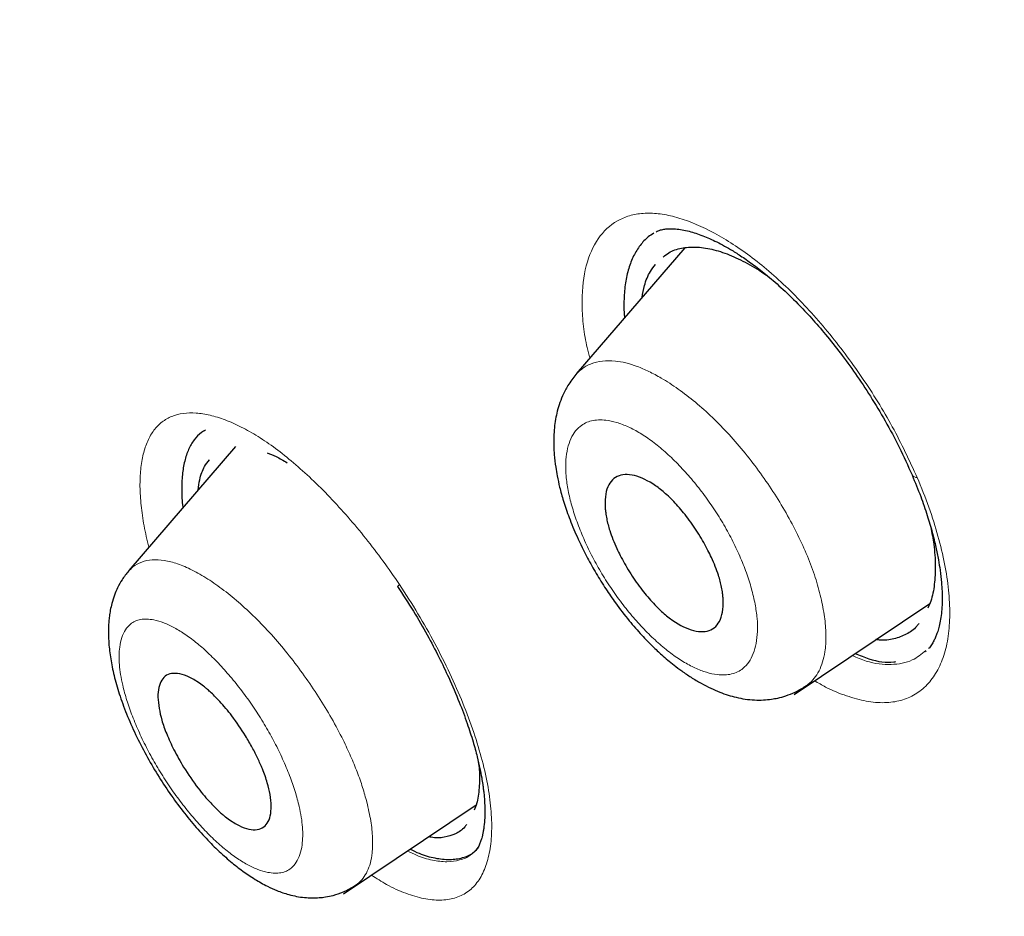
# Model space of a CAD drawing. Header units: millimetres. Extents: x 8 to 830, y 12 to 2106.
# Tile 57 of 256: x 673 to 683, y 729 to 738. Entities that reach past the tile are written whole.
import ezdxf

# ---------------------------------------------------------------- set-up
doc = ezdxf.new("R2010")
doc.units = ezdxf.units.MM

msp = doc.modelspace()

# ---------------------------------------------------------------- linework, layer by layer
at = {"color": 7, "linetype": 'Continuous', "lineweight": 30}
for p, q in [((680.1821, 735.9199), (679.0856, 734.648)), ((679.8841, 735.7554), (679.8834, 735.7546)), ((679.8841, 735.7554), (679.8834, 735.7546)), ((679.0799, 734.6368), (679.0831, 734.6399)), ((675.6474, 733.9131), (674.5694, 732.6628)), ((675.381, 733.7843), (675.3803, 733.7835)), ((675.381, 733.7843), (675.3803, 733.7835)), ((674.5523, 732.6362), (674.5567, 732.6434)), ((681.2869, 731.4112), (682.6553, 732.3304)), ((682.4381, 732.0301), (682.4382, 732.0301)), ((682.4381, 732.0301), (682.4382, 732.0301)), ((682.6124, 731.8434), (682.6183, 731.8487)), ((682.6124, 731.8434), (682.6183, 731.8487)), ((682.6183, 731.8487), (682.6152, 731.8454)), ((682.6183, 731.8487), (682.6152, 731.8454)), ((676.7385, 729.397), (678.0767, 730.296)), ((677.8937, 730.0182), (677.8937, 730.0182)), ((677.8937, 730.0182), (677.8937, 730.0182)), ((678.0598, 729.8222), (678.0572, 729.8192))]:
    msp.add_line(p, q, dxfattribs=at)
at = {"color": 8, "linetype": 'Continuous', "lineweight": 0}
msp.add_line((678.0717, 729.8398), (678.0867, 729.8542), dxfattribs=at)
msp.add_line((678.0717, 729.8398), (678.0867, 729.8542), dxfattribs=at)
at = {"color": 8, "linetype": 'Continuous', "lineweight": 0, "flags": 128}
msp.add_lwpolyline([(677.2835, 732.5022), (677.2834, 732.5024), (677.2877, 732.5091), (677.3014, 732.5219)], dxfattribs=at)
msp.add_lwpolyline([(677.2835, 732.5022), (677.2834, 732.5024), (677.2877, 732.5091), (677.3014, 732.5219)], dxfattribs=at)
at = {"color": 8, "linetype": 'Continuous', "lineweight": 0}
msp.add_arc((682.5255, 733.6606), 0.0592, 214.15559, 272.76168, dxfattribs=at)
at = {"color": 7, "linetype": 'Continuous', "lineweight": 30}
for points, knots in [([(734.6687, 734.4533), (734.494, 734.669), (734.1497, 735.094), (733.6295, 735.7144), (733.1199, 736.3091), (732.6212, 736.8771), (732.1344, 737.4197), (731.6595, 737.9385), (731.1823, 738.4498), (730.7042, 738.9527), (730.2266, 739.446), (729.7663, 739.9138), (729.3237, 740.357), (728.8638, 740.8114), (728.3904, 741.2726), (727.9074, 741.736), (727.4551, 742.1641), (727.0337, 742.558), (726.6454, 742.9168), (726.2901, 743.2419), (725.9676, 743.5344), (725.6755, 743.7972), (725.4206, 744.025), (725.201, 744.22), (725.0152, 744.3843), (724.8547, 744.5255), (724.7196, 744.6439), (724.614, 744.7363), (724.5353, 744.8049), (724.481, 744.8522), (724.4442, 744.8842), (724.4165, 744.9083), (724.384, 744.9366), (724.3116, 744.9994), (724.1907, 745.1042), (724.0176, 745.2536), (723.8104, 745.4316), (723.5692, 745.6378), (723.2939, 745.8717), (722.7566, 746.3251), (721.9599, 746.9872), (720.9063, 747.843), (719.8285, 748.6993), (718.8076, 749.4922), (717.8459, 750.2243), (716.9446, 750.8983), (716.0238, 751.5742), (715.0832, 752.2513), (714.1231, 752.9285), (713.1442, 753.6049), (712.1473, 754.2793), (711.3569, 754.8026), (710.7778, 755.1804), (710.4189, 755.4127), (710.0713, 755.636), (709.744, 755.8449), (709.4433, 756.0356), (709.1688, 756.2087), (708.9202, 756.3648), (708.6955, 756.5051), (708.4987, 756.6276), (708.3288, 756.733), (708.1844, 756.8222), (708.0603, 756.8988), (707.9566, 756.9626), (707.8731, 757.014), (707.8028, 757.0571), (707.7224, 757.1064), (707.6144, 757.1724), (707.4675, 757.2622), (707.2869, 757.3722), (707.07, 757.5038), (706.8163, 757.6572), (706.5257, 757.8321), (706.1994, 758.0276), (705.8377, 758.2432), (705.4407, 758.4787), (705.0085, 758.7338), (704.5151, 759.0234), (703.9761, 759.3382), (703.4086, 759.6679), (702.8558, 759.9879), (702.3196, 760.2976), (701.7994, 760.5974), (701.2665, 760.9036), (700.723, 761.2146), (700.1711, 761.5288), (699.6414, 761.8284), (699.1474, 762.1061), (698.6878, 762.3624), (698.2602, 762.5993), (697.8417, 762.8295), (697.4234, 763.0577), (696.9977, 763.2881), (696.5159, 763.5464), (695.9762, 763.8324), (695.5018, 764.08), (695.1421, 764.2658), (694.9021, 764.3889), (694.67, 764.5071), (694.465, 764.6109), (694.2931, 764.6974), (694.1529, 764.7676), (694.033, 764.8274), (693.9332, 764.877), (693.8527, 764.9169), (693.7849, 764.9505), (693.7142, 764.9853), (693.6263, 765.0287), (693.5118, 765.0848), (693.3708, 765.1538), (693.2071, 765.2334), (693.0315, 765.3183), (692.8124, 765.4235), (692.5625, 765.5426), (692.2871, 765.6725), (692.034, 765.7908), (691.8035, 765.8974), (691.5976, 765.992), (691.4181, 766.0738), (691.277, 766.1376), (691.1663, 766.1875), (691.0699, 766.2307), (690.9602, 766.2798), (690.8289, 766.3382), (690.6755, 766.406), (690.501, 766.4826), (690.1985, 766.6143), (689.7814, 766.7931), (689.374, 766.9637), (689.0896, 767.0808), (688.9274, 767.1471), (688.7785, 767.2075), (688.6489, 767.2597), (688.5406, 767.3031), (688.4572, 767.3363), (688.3893, 767.3633), (688.3241, 767.3892), (688.2449, 767.4204), (688.1488, 767.4582), (688.0356, 767.5024), (687.8092, 767.5903), (687.4911, 767.7121), (687.1043, 767.8568), (686.7583, 767.9836), (686.4416, 768.0975), (686.1313, 768.207), (685.8109, 768.3179), (685.473, 768.4323), (685.132, 768.545), (684.8047, 768.6506), (684.5028, 768.7456), (684.2129, 768.8346), (683.919, 768.9228), (683.6079, 769.0135), (683.2814, 769.1059), (683.0186, 769.1779), (682.8257, 769.2293), (682.7081, 769.2603), (682.5962, 769.2894), (682.4846, 769.3181), (682.3649, 769.3484), (682.229, 769.3822), (682.0806, 769.4186), (681.9034, 769.461), (681.7121, 769.5057), (681.5151, 769.5503), (681.3418, 769.5885), (681.1965, 769.6196), (681.0756, 769.645), (680.9761, 769.6654), (680.8809, 769.6847), (680.7779, 769.7052), (680.6564, 769.7288), (680.5073, 769.7571), (680.3331, 769.789), (680.1403, 769.8229), (679.946, 769.8554), (679.73, 769.8899), (679.4921, 769.9255), (679.2297, 769.9617), (678.9701, 769.9944), (678.7218, 770.0225), (678.4846, 770.0465), (678.2472, 770.0677), (678.0134, 770.0854), (677.7915, 770.0992), (677.5873, 770.1094), (677.3825, 770.1172), (677.1736, 770.1223), (676.9551, 770.1246), (676.7744, 770.1237), (676.6291, 770.1213), (676.5287, 770.1189), (676.4398, 770.1161), (676.3613, 770.1131), (676.2823, 770.1097), (676.1931, 770.1053), (676.0913, 770.0994), (675.9426, 770.0896), (675.7575, 770.0748), (675.5419, 770.0534), (675.3383, 770.0293), (675.1427, 770.0025), (674.9512, 769.9725), (674.7589, 769.9387), (674.5748, 769.9025), (674.4175, 769.8685), (674.288, 769.8383), (674.1744, 769.8104), (674.0484, 769.7777), (673.9123, 769.7401), (673.7785, 769.7006), (673.6133, 769.6489), (673.4158, 769.5822), (673.1744, 769.492), (672.8975, 769.378), (672.6795, 769.2772), (672.525, 769.2004), (672.4513, 769.1629), (672.3577, 769.1138), (672.2431, 769.0517), (672.1601, 769.0043), (672.1152, 768.9786)], [0, 0, 0, 0, 0.009169, 0.018067, 0.02665, 0.034921, 0.042906, 0.050616, 0.058058, 0.06594, 0.073503, 0.080747, 0.087675, 0.094289, 0.102254, 0.109715, 0.116678, 0.123144, 0.129118, 0.134507, 0.139424, 0.14387, 0.147846, 0.151054, 0.153874, 0.156308, 0.158356, 0.160018, 0.161108, 0.16193, 0.162485, 0.162778, 0.163191, 0.163958, 0.16606, 0.168676, 0.171804, 0.175445, 0.179597, 0.184254, 0.199731, 0.215545, 0.231702, 0.248211, 0.261426, 0.274917, 0.288713, 0.302817, 0.317229, 0.331946, 0.346964, 0.362277, 0.367737, 0.373233, 0.378571, 0.383533, 0.388119, 0.392259, 0.396038, 0.399455, 0.402511, 0.405019, 0.407218, 0.409108, 0.410689, 0.411962, 0.412928, 0.413903, 0.415642, 0.417874, 0.420636, 0.423929, 0.427835, 0.432291, 0.437297, 0.442851, 0.448953, 0.455601, 0.462797, 0.471734, 0.480515, 0.489034, 0.497295, 0.505309, 0.513081, 0.521929, 0.530437, 0.538605, 0.546431, 0.553302, 0.559885, 0.566245, 0.572701, 0.579292, 0.586019, 0.595106, 0.604433, 0.608163, 0.611929, 0.615672, 0.619037, 0.621549, 0.623744, 0.625624, 0.627186, 0.628433, 0.629411, 0.630371, 0.631748, 0.633541, 0.63575, 0.638377, 0.641249, 0.644024, 0.64871, 0.653052, 0.65705, 0.660702, 0.663981, 0.666828, 0.669241, 0.670697, 0.672099, 0.673837, 0.675927, 0.67837, 0.681164, 0.684278, 0.692862, 0.701201, 0.703925, 0.706613, 0.70905, 0.711145, 0.7129, 0.714315, 0.715198, 0.716205, 0.717489, 0.719051, 0.720889, 0.723005, 0.730099, 0.736449, 0.741994, 0.747131, 0.752084, 0.757353, 0.76303, 0.768894, 0.774379, 0.779422, 0.784055, 0.788966, 0.794248, 0.799799, 0.805545, 0.807651, 0.809659, 0.811568, 0.813385, 0.815385, 0.817713, 0.820364, 0.823021, 0.826849, 0.830253, 0.833232, 0.835851, 0.837812, 0.839535, 0.841046, 0.842788, 0.844916, 0.847406, 0.850608, 0.854064, 0.857562, 0.860865, 0.865493, 0.870182, 0.87484, 0.879361, 0.883494, 0.887593, 0.892135, 0.896125, 0.89963, 0.903236, 0.907268, 0.911045, 0.915147, 0.917167, 0.919058, 0.920698, 0.922086, 0.923406, 0.925056, 0.927016, 0.929046, 0.933299, 0.937294, 0.941021, 0.944613, 0.948187, 0.95172, 0.955348, 0.958514, 0.960531, 0.962617, 0.964885, 0.967585, 0.970207, 0.972362, 0.976719, 0.981066, 0.985597, 0.99175, 0.992733, 0.994011, 0.995649, 0.997645, 1, 1, 1, 1]), ([(745.6599, 659.7933), (745.7639, 660.4796), (745.971, 661.8455), (745.98, 664.1258), (745.8389, 666.4996), (745.5597, 668.9586), (745.1404, 671.7371), (744.5555, 674.8491), (743.7973, 678.2941), (742.8545, 682.2019), (741.7327, 686.5673), (740.5114, 691.3672), (739.2245, 696.2193), (737.7859, 701.1838), (736.3915, 705.4414), (735.1132, 708.9437), (734.0374, 711.6404), (732.8126, 714.4143), (731.3975, 717.272), (729.843, 720.0437), (728.1565, 722.6963), (726.3759, 725.1861), (724.413, 727.609), (722.3375, 729.9162), (720.2078, 732.0995), (717.6947, 734.5056), (714.7967, 737.0844), (711.5248, 739.7829), (708.262, 742.3067), (705.0162, 744.6729), (701.7963, 746.8712), (698.6147, 748.9005), (695.4793, 750.7802), (692.3814, 752.5692), (689.2949, 754.3458), (686.2169, 756.0513), (683.165, 757.6255), (680.16, 759.0283), (677.2436, 760.2041), (675.2694, 760.9461), (674.312, 761.2105), (674.2598, 761.2249)], [0, 0, 0, 0, 0.023935, 0.047635, 0.071169, 0.094574, 0.117899, 0.148366, 0.178728, 0.20898, 0.250046, 0.291057, 0.332254, 0.37365, 0.415251, 0.436181, 0.457263, 0.478525, 0.500011, 0.521763, 0.540096, 0.558639, 0.577194, 0.595519, 0.613623, 0.631556, 0.658212, 0.684675, 0.711018, 0.737314, 0.763595, 0.789782, 0.815797, 0.841579, 0.86736, 0.893376, 0.919565, 0.94584, 0.972143, 0.998483, 1, 1, 1, 1]), ([(743.4505, 659.754), (743.5357, 660.3025), (743.7061, 661.3988), (743.7551, 663.2059), (743.6928, 665.0939), (743.5248, 667.0574), (743.2744, 669.0761), (742.8949, 671.5343), (742.3432, 674.4575), (741.591, 677.8597), (740.7139, 681.4723), (739.7295, 685.2806), (738.6958, 689.2597), (737.6334, 693.2598), (736.4927, 697.3125), (735.2271, 701.4414), (734.0303, 704.9604), (732.9641, 707.8318), (732.0936, 710.0191), (731.1363, 712.2439), (730.0742, 714.5079), (728.887, 716.8098), (727.6669, 718.9479), (726.4386, 720.9009), (725.2404, 722.6558), (723.9447, 724.3899), (722.4083, 726.2725), (720.6224, 728.271), (718.6032, 730.3572), (716.4017, 732.4826), (714.0289, 734.6313), (711.4941, 736.787), (708.9496, 738.8327), (706.4054, 740.7781), (703.6571, 742.7811), (700.7139, 744.8005), (697.5888, 746.8031), (694.4926, 748.6659), (691.4193, 750.443), (688.3562, 752.2036), (685.3141, 753.8825), (682.3117, 755.4237), (679.5638, 756.6922), (677.0726, 757.7153), (674.8289, 758.5333), (672.6504, 759.2116), (670.5503, 759.73), (668.6621, 760.0436), (666.9935, 760.153), (665.5467, 760.0678), (664.3606, 759.784), (663.4293, 759.3266), (662.7255, 758.7452), (662.156, 758.0114), (661.6637, 757.0508), (661.2864, 755.8354), (661.0496, 754.3558), (660.9586, 752.7571), (660.9862, 751.069), (661.1103, 749.3128), (661.3774, 746.9025), (661.8622, 743.7947), (662.6262, 739.9553), (663.5225, 736.0437), (664.5032, 732.0907), (665.5157, 728.1237), (666.4936, 724.364), (667.4813, 720.7781), (668.4936, 717.36), (669.6145, 713.8829), (670.7122, 710.7771), (671.7489, 708.0658), (672.6854, 705.7676), (673.7095, 703.4325), (674.8232, 701.0606), (675.6664, 699.4482), (676.0884, 698.6413)], [0, 0, 0, 0, 0.011709, 0.0234, 0.035079, 0.046745, 0.058401, 0.070053, 0.08835, 0.106637, 0.124908, 0.145647, 0.166375, 0.187119, 0.207887, 0.228673, 0.249479, 0.259892, 0.270315, 0.28075, 0.291198, 0.301658, 0.31213, 0.319994, 0.327864, 0.335737, 0.343609, 0.354092, 0.364563, 0.37502, 0.38755, 0.400066, 0.41258, 0.425091, 0.437599, 0.45323, 0.468841, 0.484431, 0.499999, 0.515569, 0.531166, 0.546782, 0.562408, 0.574915, 0.587424, 0.599934, 0.612454, 0.624987, 0.635443, 0.645912, 0.656393, 0.664263, 0.672136, 0.680006, 0.687871, 0.698343, 0.708803, 0.71925, 0.729685, 0.740108, 0.750521, 0.771326, 0.792113, 0.81288, 0.833624, 0.854353, 0.875091, 0.892532, 0.909986, 0.927451, 0.944927, 0.955919, 0.966921, 0.977933, 0.988958, 1, 1, 1, 1]), ([(743.4505, 659.754), (743.5357, 660.3025), (743.7061, 661.3988), (743.7551, 663.2059), (743.6928, 665.0939), (743.5248, 667.0574), (743.2744, 669.0761), (742.8949, 671.5343), (742.3432, 674.4575), (741.591, 677.8597), (740.7139, 681.4723), (739.7295, 685.2806), (738.6958, 689.2597), (737.6334, 693.2598), (736.4927, 697.3125), (735.2271, 701.4414), (734.0303, 704.9604), (732.9641, 707.8318), (732.0936, 710.0191), (731.1363, 712.2439), (730.0742, 714.5079), (728.887, 716.8098), (727.6669, 718.9479), (726.4386, 720.9009), (725.2404, 722.6558), (723.9447, 724.3899), (722.4083, 726.2725), (720.6224, 728.271), (718.6032, 730.3572), (716.4017, 732.4826), (714.0289, 734.6313), (711.4941, 736.787), (708.9496, 738.8327), (706.4054, 740.7781), (703.6571, 742.7811), (700.7139, 744.8005), (697.5888, 746.8031), (694.4926, 748.6659), (691.4193, 750.443), (688.3562, 752.2036), (685.3141, 753.8825), (682.3117, 755.4237), (679.5638, 756.6922), (677.0726, 757.7153), (674.8289, 758.5333), (672.6504, 759.2116), (670.5503, 759.73), (668.6621, 760.0436), (666.9935, 760.153), (665.5467, 760.0678), (664.3606, 759.784), (663.4293, 759.3266), (662.7255, 758.7452), (662.156, 758.0114), (661.6637, 757.0508), (661.2864, 755.8354), (661.0496, 754.3558), (660.9586, 752.7571), (660.9862, 751.069), (661.1103, 749.3128), (661.3774, 746.9025), (661.8622, 743.7947), (662.6262, 739.9553), (663.5225, 736.0437), (664.5032, 732.0907), (665.5157, 728.1237), (666.4936, 724.364), (667.4813, 720.7781), (668.4936, 717.36), (669.6145, 713.8829), (670.7122, 710.7771), (671.7489, 708.0658), (672.6854, 705.7676), (673.7095, 703.4325), (674.8232, 701.0606), (675.6664, 699.4482), (676.0884, 698.6413)], [0, 0, 0, 0, 0.011709, 0.0234, 0.035079, 0.046745, 0.058401, 0.070053, 0.08835, 0.106637, 0.124908, 0.145647, 0.166375, 0.187119, 0.207887, 0.228673, 0.249479, 0.259892, 0.270315, 0.28075, 0.291198, 0.301658, 0.31213, 0.319994, 0.327864, 0.335737, 0.343609, 0.354092, 0.364563, 0.37502, 0.38755, 0.400066, 0.41258, 0.425091, 0.437599, 0.45323, 0.468841, 0.484431, 0.499999, 0.515569, 0.531166, 0.546782, 0.562408, 0.574915, 0.587424, 0.599934, 0.612454, 0.624987, 0.635443, 0.645912, 0.656393, 0.664263, 0.672136, 0.680006, 0.687871, 0.698343, 0.708803, 0.71925, 0.729685, 0.740108, 0.750521, 0.771326, 0.792113, 0.81288, 0.833624, 0.854353, 0.875091, 0.892532, 0.909986, 0.927451, 0.944927, 0.955919, 0.966921, 0.977933, 0.988958, 1, 1, 1, 1]), ([(691.4302, 749.7098), (690.0695, 750.492), (687.3509, 752.0548), (683.334, 754.2113), (679.7376, 755.9018), (676.5632, 757.187), (673.7971, 758.139), (671.1473, 758.8596), (668.9304, 759.2398), (667.1271, 759.3419), (665.7049, 759.2348), (664.4416, 758.8988), (663.3857, 758.2842), (662.5661, 757.384), (661.9342, 756.165), (661.5149, 754.6284), (661.3129, 752.7969), (661.3012, 750.8271), (661.4347, 748.76), (661.7644, 745.9027), (662.3818, 742.193), (663.3669, 737.5892), (664.5119, 732.889), (665.7257, 728.1544), (666.8023, 724.0187), (667.8107, 720.4301), (668.407, 718.368), (668.7558, 717.2855), (668.7753, 717.2252)], [0, 0, 0, 0, 0.0513487, 0.1025864, 0.1538604, 0.192559, 0.2312994, 0.2698685, 0.3084577, 0.3343891, 0.3602604, 0.3860019, 0.4119382, 0.4378621, 0.4636377, 0.4947442, 0.525663, 0.5562107, 0.5865894, 0.6169112, 0.6775741, 0.7383994, 0.7993997, 0.8604546, 0.9214891, 0.9596205, 0.9977484, 1, 1, 1, 1]), ([(679.8686, 736.0675), (679.8499, 736.0562), (679.7978, 736.0249), (679.7293, 735.9486), (679.6625, 735.8422), (679.6131, 735.7147), (679.5802, 735.5692), (679.5671, 735.4048), (679.5656, 735.2852), (679.5734, 735.2175), (679.5738, 735.2143)], [0, 0, 0, 0, 0.085258, 0.236475, 0.387646, 0.538804, 0.689981, 0.841254, 0.992465, 1, 1, 1, 1]), ([(679.8686, 736.0675), (679.8499, 736.0562), (679.7978, 736.0249), (679.7293, 735.9486), (679.6625, 735.8422), (679.6131, 735.7147), (679.5802, 735.5692), (679.5671, 735.4048), (679.5656, 735.2852), (679.5734, 735.2175), (679.5738, 735.2143)], [0, 0, 0, 0, 0.085258, 0.236475, 0.387646, 0.538804, 0.689981, 0.841254, 0.992465, 1, 1, 1, 1]), ([(679.8925, 736.0831), (679.8994, 736.0868), (679.9196, 736.0976), (679.9556, 736.1068), (679.9978, 736.1132), (680.0358, 736.1149), (680.0812, 736.1137), (680.1363, 736.1079), (680.2049, 736.0944), (680.2749, 736.0751), (680.3439, 736.0515), (680.4141, 736.0232), (680.4866, 735.9899), (680.5631, 735.9507), (680.6491, 735.9019), (680.7488, 735.8394), (680.8668, 735.7572), (681.0033, 735.6518), (681.1577, 735.5188), (681.3124, 735.3697), (681.4634, 735.2093), (681.6075, 735.0429), (681.7564, 734.8556), (681.9081, 734.6474), (682.0602, 734.4185), (682.2089, 734.1701), (682.3523, 733.9037), (682.4345, 733.7209), (682.4766, 733.6272)], [0, 0, 0, 0, 0.01921, 0.056342, 0.087113, 0.111417, 0.129837, 0.163283, 0.195316, 0.223285, 0.250314, 0.276406, 0.30155, 0.327521, 0.354446, 0.386573, 0.423916, 0.466491, 0.514335, 0.567517, 0.610906, 0.657308, 0.706756, 0.759268, 0.814844, 0.873479, 0.935178, 1, 1, 1, 1]), ([(679.8925, 736.0831), (679.8994, 736.0868), (679.9196, 736.0976), (679.9556, 736.1068), (679.9978, 736.1132), (680.0358, 736.1149), (680.0812, 736.1137), (680.1363, 736.1079), (680.2049, 736.0944), (680.2749, 736.0751), (680.3439, 736.0515), (680.4141, 736.0232), (680.4866, 735.9899), (680.5631, 735.9507), (680.6491, 735.9019), (680.7488, 735.8394), (680.8668, 735.7572), (681.0033, 735.6518), (681.1577, 735.5188), (681.3124, 735.3697), (681.4634, 735.2093), (681.6075, 735.0429), (681.7564, 734.8556), (681.9081, 734.6474), (682.0602, 734.4185), (682.2089, 734.1701), (682.3523, 733.9037), (682.4345, 733.7209), (682.4766, 733.6272)], [0, 0, 0, 0, 0.01921, 0.056342, 0.087113, 0.111417, 0.129837, 0.163283, 0.195316, 0.223285, 0.250314, 0.276406, 0.30155, 0.327521, 0.354446, 0.386573, 0.423916, 0.466491, 0.514335, 0.567517, 0.610906, 0.657308, 0.706756, 0.759268, 0.814844, 0.873479, 0.935178, 1, 1, 1, 1]), ([(679.9623, 735.8269), (679.9814, 735.8427), (680.0346, 735.8865), (680.1451, 735.9219), (680.2903, 735.9347), (680.4532, 735.9113), (680.6284, 735.857), (680.8135, 735.7669), (680.9505, 735.687), (681.0255, 735.6293), (681.0355, 735.6216)], [0, 0, 0, 0, 0.083535, 0.231876, 0.379925, 0.530298, 0.680379, 0.828408, 0.977035, 1, 1, 1, 1]), ([(679.9623, 735.8269), (679.9814, 735.8427), (680.0346, 735.8865), (680.1451, 735.9219), (680.2903, 735.9347), (680.4532, 735.9113), (680.6284, 735.857), (680.8135, 735.7669), (680.9505, 735.687), (681.0255, 735.6293), (681.0355, 735.6216)], [0, 0, 0, 0, 0.083535, 0.231876, 0.379925, 0.530298, 0.680379, 0.828408, 0.977035, 1, 1, 1, 1]), ([(679.7509, 735.4197), (679.7581, 735.4604), (679.7756, 735.5591), (679.8213, 735.6712), (679.8685, 735.7297), (679.8866, 735.7521)], [0, 0, 0, 0, 0.302578, 0.733037, 1, 1, 1, 1]), ([(679.7509, 735.4197), (679.7581, 735.4604), (679.7756, 735.5591), (679.8213, 735.6712), (679.8685, 735.7297), (679.8866, 735.7521)], [0, 0, 0, 0, 0.302578, 0.733037, 1, 1, 1, 1]), ([(679.0828, 734.6408), (679.0548, 734.6051), (679.0028, 734.5388), (678.9487, 734.4332), (678.9024, 734.3108), (678.8705, 734.17), (678.8563, 734.0005), (678.8614, 733.8428), (678.8759, 733.718), (678.8945, 733.6103), (678.9195, 733.4968), (678.9582, 733.3572), (679.0152, 733.1904), (679.0952, 732.9972), (679.1884, 732.8075), (679.2876, 732.6308), (679.3821, 732.479), (679.4929, 732.3179), (679.6139, 732.1605), (679.7403, 732.0152), (679.8506, 731.9019), (679.9385, 731.8201), (680.0104, 731.7578), (680.0778, 731.7032), (680.156, 731.6443), (680.2476, 731.5818), (680.3451, 731.5232), (680.4419, 731.4732), (680.5327, 731.4337), (680.6177, 731.4035), (680.7032, 731.3798), (680.7924, 731.3627), (680.8848, 731.3538), (680.973, 731.3538), (681.0512, 731.3614), (681.127, 731.3751), (681.2082, 731.3976), (681.304, 731.4351), (681.3669, 731.4736), (681.4009, 731.4945)], [0, 0, 0, 0, 0.031364, 0.058136, 0.080332, 0.12009, 0.159913, 0.195145, 0.223596, 0.243475, 0.26832, 0.298095, 0.332777, 0.372314, 0.41665, 0.448894, 0.482181, 0.51316, 0.554916, 0.591117, 0.621684, 0.646654, 0.662644, 0.679006, 0.69898, 0.722649, 0.748487, 0.772552, 0.794649, 0.814944, 0.833701, 0.854923, 0.875984, 0.896783, 0.915438, 0.929979, 0.948935, 0.97233, 1, 1, 1, 1]), ([(675.3446, 734.0793), (675.3303, 734.072), (675.2858, 734.049), (675.2276, 733.9846), (675.1708, 733.8881), (675.1313, 733.7694), (675.1078, 733.6324), (675.1027, 733.4762), (675.1057, 733.3631), (675.115, 733.2988), (675.1154, 733.2961)], [0, 0, 0, 0, 0.072511, 0.226129, 0.379909, 0.533493, 0.686959, 0.840291, 0.993434, 1, 1, 1, 1]), ([(675.3446, 734.0793), (675.3303, 734.072), (675.2858, 734.049), (675.2276, 733.9846), (675.1708, 733.8881), (675.1313, 733.7694), (675.1078, 733.6324), (675.1027, 733.4762), (675.1057, 733.3631), (675.115, 733.2988), (675.1154, 733.2961)], [0, 0, 0, 0, 0.072511, 0.226129, 0.379909, 0.533493, 0.686959, 0.840291, 0.993434, 1, 1, 1, 1]), ([(675.2704, 733.4759), (675.2749, 733.5113), (675.2862, 733.6015), (675.3238, 733.7051), (675.3661, 733.7593), (675.3833, 733.7812)], [0, 0, 0, 0, 0.277641, 0.707795, 1, 1, 1, 1]), ([(675.2704, 733.4759), (675.2749, 733.5113), (675.2862, 733.6015), (675.3238, 733.7051), (675.3661, 733.7593), (675.3833, 733.7812)], [0, 0, 0, 0, 0.277641, 0.707795, 1, 1, 1, 1]), ([(675.9665, 733.8497), (675.9965, 733.8387), (676.0605, 733.8153), (676.1308, 733.7729), (676.1681, 733.7503)], [0, 0, 0, 0, 0.469164, 1, 1, 1, 1]), ([(675.9665, 733.8497), (675.9965, 733.8387), (676.0605, 733.8153), (676.1308, 733.7729), (676.1681, 733.7503)], [0, 0, 0, 0, 0.469164, 1, 1, 1, 1]), ([(679.3835, 733.2472), (679.3817, 733.2627), (679.3781, 733.2936), (679.3764, 733.337), (679.3778, 733.4049), (679.3923, 733.4875), (679.434, 733.5671), (679.5162, 733.6335), (679.6654, 733.6399), (679.8452, 733.5544), (679.9914, 733.4385), (680.1023, 733.3281), (680.2172, 733.1898), (680.3078, 733.0571), (680.3731, 732.9466), (680.4152, 732.868), (680.4691, 732.7571), (680.5194, 732.6306), (680.551, 732.5107), (680.5634, 732.4356), (680.5687, 732.3846), (680.5706, 732.3405), (680.569, 732.2719), (680.5541, 732.1884), (680.5118, 732.1086), (680.4286, 732.043), (680.2797, 732.0374), (680.1016, 732.1225), (679.9577, 732.2371), (679.8475, 732.3466), (679.732, 732.4856), (679.6401, 732.6194), (679.574, 732.7313), (679.5314, 732.8105), (679.477, 732.9219), (679.4272, 733.0489), (679.3952, 733.1688), (679.3865, 733.2265), (679.3835, 733.2472)], [0, 0, 0, 0, 0.011123, 0.022112, 0.033021, 0.065591, 0.097514, 0.129118, 0.190536, 0.250329, 0.277634, 0.307391, 0.339914, 0.374982, 0.392247, 0.408183, 0.422927, 0.459667, 0.485182, 0.499686, 0.510889, 0.522004, 0.533089, 0.565954, 0.59821, 0.629706, 0.690989, 0.75018, 0.776939, 0.806579, 0.839241, 0.87493, 0.892259, 0.908385, 0.92332, 0.960042, 0.985736, 1, 1, 1, 1]), ([(682.4766, 733.6272), (682.5064, 733.5547), (682.5633, 733.4161), (682.6294, 733.2224), (682.6797, 733.0516), (682.7162, 732.9032), (682.7417, 732.7762), (682.7607, 732.6563), (682.7726, 732.5502), (682.7785, 732.4583), (682.7802, 732.3824), (682.7788, 732.3071), (682.7728, 732.2274), (682.7618, 732.1519), (682.7475, 732.0873), (682.7324, 732.0374), (682.7166, 731.9954), (682.6996, 731.9578), (682.6775, 731.9189), (682.6581, 731.8897), (682.6444, 731.8758), (682.6412, 731.8726)], [0, 0, 0, 0, 0.088488, 0.169179, 0.242149, 0.307467, 0.365203, 0.415424, 0.476793, 0.521565, 0.557449, 0.60144, 0.654121, 0.708203, 0.757157, 0.801033, 0.834239, 0.874928, 0.92428, 0.982162, 1, 1, 1, 1]), ([(682.4766, 733.6272), (682.5064, 733.5547), (682.5633, 733.4161), (682.6294, 733.2224), (682.6797, 733.0516), (682.7162, 732.9032), (682.7417, 732.7762), (682.7607, 732.6563), (682.7726, 732.5502), (682.7785, 732.4583), (682.7802, 732.3824), (682.7788, 732.3071), (682.7728, 732.2274), (682.7618, 732.1519), (682.7475, 732.0873), (682.7324, 732.0374), (682.7166, 731.9954), (682.6996, 731.9578), (682.6775, 731.9189), (682.6581, 731.8897), (682.6444, 731.8758), (682.6412, 731.8726)], [0, 0, 0, 0, 0.088488, 0.169179, 0.242149, 0.307467, 0.365203, 0.415424, 0.476793, 0.521565, 0.557449, 0.60144, 0.654121, 0.708203, 0.757157, 0.801033, 0.834239, 0.874928, 0.92428, 0.982162, 1, 1, 1, 1]), ([(682.6641, 733.1), (682.6754, 733.0417), (682.7018, 732.9058), (682.7143, 732.7113), (682.7039, 732.5192), (682.6773, 732.3754), (682.646, 732.3061), (682.6356, 732.2833)], [0, 0, 0, 0, 0.176413, 0.411451, 0.645641, 0.883045, 1, 1, 1, 1]), ([(682.6641, 733.1), (682.6754, 733.0417), (682.7018, 732.9058), (682.7143, 732.7113), (682.7039, 732.5192), (682.6773, 732.3754), (682.646, 732.3061), (682.6356, 732.2833)], [0, 0, 0, 0, 0.176413, 0.411451, 0.645641, 0.883045, 1, 1, 1, 1]), ([(674.567, 732.6559), (674.5448, 732.628), (674.5036, 732.5762), (674.4579, 732.4933), (674.423, 732.412), (674.399, 732.3351), (674.3831, 732.2629), (674.3736, 732.202), (674.368, 732.1466), (674.3649, 732.0972), (674.363, 732.0207), (674.3678, 731.907), (674.3885, 731.7491), (674.4254, 731.5774), (674.4805, 731.3894), (674.5553, 731.1884), (674.6485, 730.9807), (674.7556, 730.7749), (674.8729, 730.5763), (674.9982, 730.3872), (675.1294, 730.2102), (675.2635, 730.0488), (675.3977, 729.9051), (675.5298, 729.7796), (675.6567, 729.6733), (675.7613, 729.597), (675.8429, 729.5443), (675.9057, 729.5073), (675.9783, 729.4688), (676.0727, 729.426), (676.1957, 729.3839), (676.3378, 729.3565), (676.4642, 729.3545), (676.5597, 729.3656), (676.6427, 729.3831), (676.7474, 729.4179), (676.8182, 729.4602), (676.8581, 729.4839)], [0, 0, 0, 0, 0.0251547, 0.0466527, 0.0644922, 0.0844714, 0.0995294, 0.1135422, 0.1266114, 0.1388678, 0.151025, 0.1847303, 0.2203923, 0.2583736, 0.2987753, 0.3417293, 0.3851871, 0.42775, 0.4695354, 0.5106307, 0.5511258, 0.5908077, 0.629002, 0.6657899, 0.7012424, 0.7336393, 0.7510643, 0.7669693, 0.7837941, 0.8071669, 0.8373536, 0.8757222, 0.9101157, 0.9253154, 0.9428868, 0.9678634, 1, 1, 1, 1]), ([(677.2835, 732.5022), (677.3377, 732.4188), (677.4424, 732.2576), (677.5804, 732.0175), (677.6987, 731.7932), (677.8076, 731.5655), (677.9039, 731.3405), (677.9845, 731.1245), (678.0436, 730.9411), (678.0854, 730.7894), (678.1133, 730.6682), (678.131, 730.5755), (678.1416, 730.5086), (678.1485, 730.4582), (678.1549, 730.4028), (678.1613, 730.3294), (678.1649, 730.2364), (678.1623, 730.1417), (678.1547, 730.0696), (678.1464, 730.0209), (678.1394, 729.988), (678.131, 729.9562), (678.1204, 729.9226), (678.1054, 729.886), (678.0868, 729.8508), (678.0699, 729.833), (678.0614, 729.8241)], [0, 0, 0, 0, 0.07256, 0.140215, 0.203149, 0.261474, 0.332185, 0.394957, 0.449862, 0.496916, 0.535909, 0.566858, 0.589842, 0.605257, 0.621139, 0.652077, 0.691461, 0.737892, 0.780804, 0.802728, 0.822784, 0.843645, 0.872457, 0.909501, 0.954658, 1, 1, 1, 1]), ([(677.2835, 732.5022), (677.3377, 732.4188), (677.4424, 732.2576), (677.5804, 732.0175), (677.6987, 731.7932), (677.8076, 731.5655), (677.9039, 731.3405), (677.9845, 731.1245), (678.0436, 730.9411), (678.0854, 730.7894), (678.1133, 730.6682), (678.131, 730.5755), (678.1416, 730.5086), (678.1485, 730.4582), (678.1549, 730.4028), (678.1613, 730.3294), (678.1649, 730.2364), (678.1623, 730.1417), (678.1547, 730.0696), (678.1464, 730.0209), (678.1394, 729.988), (678.131, 729.9562), (678.1204, 729.9226), (678.1054, 729.886), (678.0855, 729.8488), (678.0671, 729.8296), (678.0572, 729.8192)], [0, 0, 0, 0, 0.071997, 0.139127, 0.201572, 0.259445, 0.329607, 0.391892, 0.446371, 0.493059, 0.53175, 0.562459, 0.585264, 0.60056, 0.616319, 0.647017, 0.686094, 0.732166, 0.774745, 0.796499, 0.816399, 0.837098, 0.865686, 0.902443, 0.947249, 1, 1, 1, 1]), ([(682.5449, 732.1286), (682.5377, 732.1184), (682.5037, 732.0699), (682.4202, 732.0143), (682.2947, 731.9677), (682.1896, 731.9532), (682.1238, 731.9634), (682.1117, 731.9653)], [0, 0, 0, 0, 0.076761, 0.363293, 0.649516, 0.935686, 1, 1, 1, 1]), ([(682.5449, 732.1286), (682.5377, 732.1184), (682.5037, 732.0699), (682.4202, 732.0143), (682.2947, 731.9677), (682.1896, 731.9532), (682.1238, 731.9634), (682.1117, 731.9653)], [0, 0, 0, 0, 0.076761, 0.363293, 0.649516, 0.935686, 1, 1, 1, 1]), ([(681.9018, 731.8242), (681.9479, 731.8055), (682.0879, 731.7485), (682.2258, 731.7262), (682.3046, 731.7417), (682.3113, 731.7431)], [0, 0, 0, 0, 0.310006, 0.940695, 1, 1, 1, 1]), ([(681.9018, 731.8242), (681.9479, 731.8055), (682.0879, 731.7485), (682.2258, 731.7262), (682.3046, 731.7417), (682.3113, 731.7431)], [0, 0, 0, 0, 0.310006, 0.940695, 1, 1, 1, 1]), ([(674.8754, 731.2694), (674.8703, 731.3087), (674.8601, 731.3882), (674.8729, 731.5169), (674.9255, 731.6032), (675.0187, 731.6288), (675.1075, 731.6171), (675.211, 731.5736), (675.2963, 731.5173), (675.3571, 731.4679), (675.3941, 731.4353), (675.4386, 731.3928), (675.5123, 731.3157), (675.6211, 731.1855), (675.731, 731.0243), (675.8156, 730.8775), (675.8726, 730.7653), (675.9259, 730.6451), (675.9697, 730.5212), (675.9999, 730.394), (676.0104, 730.2806), (675.9981, 730.1495), (675.9434, 730.0636), (675.849, 730.0391), (675.7603, 730.0517), (675.658, 730.0953), (675.5756, 730.1501), (675.5186, 730.1964), (675.4857, 730.2253), (675.444, 730.2649), (675.3706, 730.3406), (675.2576, 730.4739), (675.1493, 730.6313), (675.0717, 730.7642), (675.0116, 730.8765), (674.9515, 731.0076), (674.9005, 731.15), (674.8835, 731.2309), (674.8754, 731.2694)], [0, 0, 0, 0, 0.029615, 0.05974, 0.121053, 0.152487, 0.184649, 0.217319, 0.25044, 0.258794, 0.269271, 0.281824, 0.29633, 0.331608, 0.375037, 0.399028, 0.421678, 0.443199, 0.472741, 0.499687, 0.529843, 0.560442, 0.62206, 0.653588, 0.685382, 0.71771, 0.750294, 0.757237, 0.76664, 0.778453, 0.792733, 0.828921, 0.874987, 0.893194, 0.910723, 0.943419, 0.973088, 1, 1, 1, 1]), ([(678.098, 730.7309), (678.1015, 730.704), (678.1139, 730.6076), (678.1085, 730.4644), (678.0915, 730.3276), (678.0657, 730.264), (678.0574, 730.2435)], [0, 0, 0, 0, 0.134166, 0.480934, 0.832661, 1, 1, 1, 1]), ([(678.098, 730.7309), (678.1015, 730.704), (678.1139, 730.6076), (678.1085, 730.4644), (678.0915, 730.3276), (678.0657, 730.264), (678.0574, 730.2435)], [0, 0, 0, 0, 0.134166, 0.480934, 0.832661, 1, 1, 1, 1]), ([(677.9784, 730.0981), (677.9725, 730.0893), (677.9433, 730.0457), (677.869, 729.9991), (677.7552, 729.9642), (677.6622, 729.9579), (677.6047, 729.9717), (677.5967, 729.9736)], [0, 0, 0, 0, 0.074613, 0.368051, 0.660509, 0.953327, 1, 1, 1, 1]), ([(677.9784, 730.0981), (677.9725, 730.0893), (677.9433, 730.0457), (677.869, 729.9991), (677.7552, 729.9642), (677.6622, 729.9579), (677.6047, 729.9717), (677.5967, 729.9736)], [0, 0, 0, 0, 0.074613, 0.368051, 0.660509, 0.953327, 1, 1, 1, 1]), ([(677.41, 729.8481), (677.44, 729.8335), (677.5282, 729.7907), (677.6627, 729.7546), (677.8113, 729.738), (677.9411, 729.7587), (678.0273, 729.7919), (678.0628, 729.8281), (678.0691, 729.8345)], [0, 0, 0, 0, 0.108626, 0.319128, 0.532003, 0.744052, 0.954167, 1, 1, 1, 1]), ([(677.41, 729.8481), (677.44, 729.8335), (677.5282, 729.7907), (677.6627, 729.7546), (677.8113, 729.738), (677.9411, 729.7587), (678.0273, 729.7919), (678.0628, 729.8281), (678.0691, 729.8345)], [0, 0, 0, 0, 0.108626, 0.319128, 0.532003, 0.744052, 0.954167, 1, 1, 1, 1])]:
    msp.add_open_spline(points, degree=3, knots=knots, dxfattribs=at)
at = {"color": 8, "linetype": 'Continuous', "lineweight": 0}
for points, knots in [([(672.1381, 707.4147), (671.7854, 708.3007), (671.0519, 710.1435), (669.9614, 713.1778), (668.8488, 716.5269), (667.7653, 720.1098), (666.6534, 724.0839), (665.5181, 728.4395), (664.2922, 733.223), (663.1353, 737.9715), (662.1418, 742.6281), (661.5235, 746.3867), (661.2022, 749.2849), (661.0833, 751.3775), (661.12, 753.3506), (661.3554, 755.1608), (661.8135, 756.6628), (662.4887, 757.8378), (663.3478, 758.6952), (664.4353, 759.2769), (665.7285, 759.5838), (667.1741, 759.6676), (669.0006, 759.5439), (671.2407, 759.1438), (673.9005, 758.4101), (676.6516, 757.4564), (679.7932, 756.1789), (683.3588, 754.5014), (687.3565, 752.3569), (690.0672, 750.7994), (691.4261, 750.0186)], [0, 0, 0, 0, 0.027996, 0.058225, 0.098, 0.137976, 0.1781, 0.232845, 0.287567, 0.342265, 0.396945, 0.451699, 0.479228, 0.506841, 0.534412, 0.5619, 0.58951, 0.612565, 0.635519, 0.658563, 0.68164, 0.704632, 0.727611, 0.762126, 0.796463, 0.830412, 0.864211, 0.909261, 0.954513, 1, 1, 1, 1]), ([(691.4383, 749.1683), (690.4327, 749.7465), (688.4235, 750.9016), (685.4415, 752.556), (682.5057, 754.067), (679.8203, 755.3131), (677.3808, 756.3222), (675.1793, 757.1289), (673.0427, 757.8021), (670.989, 758.3166), (669.1465, 758.6248), (667.5183, 758.7338), (666.1108, 758.6479), (664.8589, 758.3403), (663.8047, 757.7613), (662.9825, 756.8912), (662.3824, 755.7754), (661.9846, 754.4613), (661.7586, 752.9924), (661.6766, 751.4043), (661.7095, 749.7303), (661.8388, 747.9887), (662.116, 745.5835), (662.6136, 742.4694), (663.3211, 738.9292), (663.8636, 736.621), (664.098, 735.6235)], [0, 0, 0, 0, 0.050601, 0.101096, 0.151486, 0.201884, 0.242364, 0.282999, 0.323672, 0.364183, 0.404677, 0.438641, 0.472613, 0.506371, 0.540085, 0.57417, 0.608221, 0.642165, 0.676186, 0.710189, 0.744049, 0.777825, 0.811587, 0.879744, 0.948029, 1, 1, 1, 1]), ([(691.4383, 749.1683), (690.4327, 749.7465), (688.4235, 750.9016), (685.4415, 752.556), (682.5057, 754.067), (679.8203, 755.3131), (677.3808, 756.3222), (675.1793, 757.1289), (673.0427, 757.8021), (670.989, 758.3166), (669.1465, 758.6248), (667.5183, 758.7338), (666.1108, 758.6479), (664.8589, 758.3403), (663.8047, 757.7613), (662.9825, 756.8912), (662.3824, 755.7754), (661.9846, 754.4613), (661.7586, 752.9924), (661.6766, 751.4043), (661.7095, 749.7303), (661.8388, 747.9887), (662.116, 745.5835), (662.6136, 742.4694), (663.3211, 738.9292), (663.8636, 736.621), (664.098, 735.6235)], [0, 0, 0, 0, 0.050601, 0.101096, 0.151486, 0.201884, 0.242364, 0.282999, 0.323672, 0.364183, 0.404677, 0.438641, 0.472613, 0.506371, 0.540085, 0.57417, 0.608221, 0.642165, 0.676186, 0.710189, 0.744049, 0.777825, 0.811587, 0.879744, 0.948029, 1, 1, 1, 1]), ([(679.2232, 734.8076), (679.2053, 734.8784), (679.1673, 735.0286), (679.1477, 735.2348), (679.1403, 735.5034), (679.1861, 735.7926), (679.3168, 736.0565), (679.4861, 736.1979), (679.6544, 736.2582), (679.7966, 736.2756), (679.9529, 736.2645), (680.176, 736.2137), (680.4781, 736.0852), (680.7981, 735.8767), (681.0562, 735.6668), (681.3133, 735.4294), (681.6281, 735.0844), (681.9764, 734.6175), (682.2891, 734.1156), (682.4486, 733.7729), (682.5284, 733.6015)], [0, 0, 0, 0, 0.033064, 0.070191, 0.107297, 0.181474, 0.255787, 0.330197, 0.367519, 0.404962, 0.442422, 0.479775, 0.554194, 0.628409, 0.665506, 0.702607, 0.776773, 0.851101, 0.925525, 1, 1, 1, 1]), ([(679.2232, 734.8076), (679.2053, 734.8784), (679.1673, 735.0286), (679.1477, 735.2348), (679.1403, 735.5034), (679.1861, 735.7926), (679.3168, 736.0565), (679.4861, 736.1979), (679.6544, 736.2582), (679.7966, 736.2756), (679.9529, 736.2645), (680.176, 736.2137), (680.4781, 736.0852), (680.7981, 735.8767), (681.0562, 735.6668), (681.3133, 735.4294), (681.6281, 735.0844), (681.9764, 734.6175), (682.2891, 734.1156), (682.4486, 733.7729), (682.5284, 733.6015)], [0, 0, 0, 0, 0.033064, 0.070191, 0.107297, 0.181474, 0.255787, 0.330197, 0.367519, 0.404962, 0.442422, 0.479775, 0.554194, 0.628409, 0.665506, 0.702607, 0.776773, 0.851101, 0.925525, 1, 1, 1, 1]), ([(679.0831, 734.6399), (679.1008, 734.6587), (679.1446, 734.7051), (679.2333, 734.7534), (679.3481, 734.7821), (679.4678, 734.7822), (679.5862, 734.7614), (679.6999, 734.7258), (679.8196, 734.6742), (679.958, 734.6001), (680.1148, 734.4985), (680.2884, 734.3649), (680.4613, 734.2108), (680.6304, 734.0374), (680.7932, 733.8479), (680.9477, 733.6456), (681.0915, 733.434), (681.2221, 733.2165), (681.3372, 732.9967), (681.4336, 732.7783), (681.5109, 732.5647), (681.5446, 732.4307), (681.5614, 732.3637)], [0, 0, 0, 0, 0.036471, 0.090182, 0.143756, 0.197078, 0.236876, 0.276695, 0.316724, 0.356921, 0.410639, 0.464329, 0.517803, 0.570966, 0.624174, 0.677583, 0.731152, 0.784812, 0.838516, 0.892278, 0.946105, 1, 1, 1, 1]), ([(674.7714, 732.8971), (674.7544, 732.9697), (674.72, 733.1169), (674.6915, 733.3216), (674.6798, 733.5131), (674.6871, 733.6868), (674.7129, 733.8411), (674.7575, 733.9739), (674.8206, 734.0834), (674.9026, 734.1667), (675.0021, 734.223), (675.1174, 734.2528), (675.2467, 734.2564), (675.3886, 734.2345), (675.5415, 734.1873), (675.7038, 734.1153), (675.8739, 734.019), (676.0507, 733.8979), (676.232, 733.7536), (676.4158, 733.5884), (676.6002, 733.4043), (676.7832, 733.2037), (676.9625, 732.9885), (677.1369, 732.7615), (677.2466, 732.6017), (677.3014, 732.5219)], [0, 0, 0, 0, 0.04227, 0.085671, 0.129152, 0.172705, 0.216321, 0.260002, 0.303779, 0.347515, 0.391117, 0.434663, 0.478183, 0.521677, 0.565128, 0.60852, 0.651848, 0.695174, 0.738592, 0.782116, 0.82572, 0.869357, 0.912973, 0.956527, 1, 1, 1, 1]), ([(674.7714, 732.8971), (674.7544, 732.9697), (674.72, 733.1169), (674.6915, 733.3216), (674.6798, 733.5131), (674.6871, 733.6868), (674.7129, 733.8411), (674.7575, 733.9739), (674.8206, 734.0834), (674.9026, 734.1667), (675.0021, 734.223), (675.1174, 734.2528), (675.2467, 734.2564), (675.3886, 734.2345), (675.5415, 734.1873), (675.7038, 734.1153), (675.8739, 734.019), (676.0507, 733.8979), (676.232, 733.7536), (676.4158, 733.5884), (676.6002, 733.4043), (676.7832, 733.2037), (676.9625, 732.9885), (677.1369, 732.7615), (677.2466, 732.6017), (677.3014, 732.5219)], [0, 0, 0, 0, 0.04227, 0.085671, 0.129152, 0.172705, 0.216321, 0.260002, 0.303779, 0.347515, 0.391117, 0.434663, 0.478183, 0.521677, 0.565128, 0.60852, 0.651848, 0.695174, 0.738592, 0.782116, 0.82572, 0.869357, 0.912973, 0.956527, 1, 1, 1, 1]), ([(680.8916, 732.3238), (680.8805, 732.3749), (680.8583, 732.4771), (680.8052, 732.6405), (680.7383, 732.808), (680.6584, 732.977), (680.5666, 733.1439), (680.4643, 733.3058), (680.3532, 733.4609), (680.2345, 733.6071), (680.1105, 733.7419), (679.9838, 733.863), (679.8566, 733.9668), (679.7315, 734.0516), (679.6097, 734.1164), (679.4936, 734.1603), (679.3933, 734.1816), (679.3091, 734.1854), (679.2398, 734.1762), (679.1782, 734.1544), (679.1184, 734.116), (679.0639, 734.057), (679.0194, 733.9726), (678.9907, 733.8694), (678.9777, 733.7505), (678.9817, 733.6172), (679.0027, 733.4718), (679.0395, 733.3167), (679.0921, 733.1538), (679.1594, 732.9859), (679.2394, 732.8168), (679.3311, 732.6499), (679.4334, 732.4879), (679.5443, 732.3326), (679.6626, 732.1861), (679.7863, 732.051), (679.9128, 731.9296), (680.0397, 731.8252), (680.1644, 731.7403), (680.2857, 731.675), (680.4018, 731.6304), (680.5015, 731.6094), (680.5856, 731.6057), (680.6546, 731.6152), (680.7163, 731.6374), (680.7764, 731.6757), (680.831, 731.7356), (680.8754, 731.8208), (680.9048, 731.9243), (680.9181, 732.0434), (680.9156, 732.1765), (680.8996, 732.2747), (680.8916, 732.3238)], [0, 0, 0, 0, 0.0208034, 0.0415416, 0.0625582, 0.0836133, 0.1043143, 0.1250197, 0.1458133, 0.1665288, 0.1875148, 0.2085222, 0.2292096, 0.2499534, 0.2706113, 0.2915814, 0.3124189, 0.3283196, 0.3439216, 0.3593832, 0.3748668, 0.3956455, 0.4163578, 0.4373579, 0.4583944, 0.4791044, 0.4998568, 0.520696, 0.5414709, 0.5625336, 0.5836168, 0.6043132, 0.6249864, 0.645829, 0.6665507, 0.6874978, 0.7085769, 0.7292863, 0.7499966, 0.7707711, 0.7914889, 0.8125102, 0.8283028, 0.8438712, 0.8593755, 0.8749784, 0.8956199, 0.9166116, 0.9374532, 0.9585774, 0.9793023, 1, 1, 1, 1]), ([(682.5284, 733.6015), (682.5691, 733.5012), (682.6506, 733.3007), (682.7416, 733.0083), (682.8086, 732.7273), (682.8486, 732.4619), (682.8612, 732.2161), (682.8455, 731.994), (682.8009, 731.7999), (682.729, 731.6359), (682.6316, 731.504), (682.51, 731.4063), (682.3659, 731.3446), (682.2005, 731.3213), (682.0163, 731.3372), (681.8164, 731.392), (681.6404, 731.4623), (681.5291, 731.5269), (681.4916, 731.5487)], [0, 0, 0, 0, 0.0645184, 0.1290027, 0.1934715, 0.2579159, 0.3223394, 0.3867988, 0.4513198, 0.5158599, 0.5803928, 0.6448659, 0.7092471, 0.7735716, 0.8379719, 0.9024961, 0.9670866, 1, 1, 1, 1]), ([(682.5284, 733.6015), (682.5691, 733.5012), (682.6506, 733.3007), (682.7416, 733.0083), (682.8086, 732.7273), (682.8486, 732.4619), (682.8612, 732.2161), (682.8455, 731.994), (682.8009, 731.7999), (682.729, 731.6359), (682.6316, 731.504), (682.51, 731.4063), (682.3659, 731.3446), (682.2005, 731.3213), (682.0163, 731.3372), (681.8164, 731.392), (681.6404, 731.4623), (681.5291, 731.5269), (681.4916, 731.5487)], [0, 0, 0, 0, 0.0645184, 0.1290027, 0.1934715, 0.2579159, 0.3223394, 0.3867988, 0.4513198, 0.5158599, 0.5803928, 0.6448659, 0.7092471, 0.7735716, 0.8379719, 0.9024961, 0.9670866, 1, 1, 1, 1]), ([(674.5676, 732.6544), (674.5816, 732.6697), (674.6189, 732.7107), (674.6978, 732.752), (674.8038, 732.7746), (674.9255, 732.7687), (675.0608, 732.7344), (675.2086, 732.6706), (675.3659, 732.5802), (675.5298, 732.4652), (675.6972, 732.328), (675.865, 732.1707), (676.0303, 731.9951), (676.1904, 731.8038), (676.3434, 731.6003), (676.4869, 731.388), (676.6185, 731.1703), (676.7259, 730.969), (676.8111, 730.7875), (676.8769, 730.6269), (676.9321, 730.4705), (676.9592, 730.3715), (676.9728, 730.322)], [0, 0, 0, 0, 0.032404, 0.086314, 0.140105, 0.193642, 0.246848, 0.300173, 0.353831, 0.407684, 0.461546, 0.515235, 0.568648, 0.622084, 0.675727, 0.729542, 0.783465, 0.837452, 0.878009, 0.918625, 0.959289, 1, 1, 1, 1]), ([(677.3014, 732.5219), (677.3648, 732.4239), (677.4914, 732.2284), (677.6615, 731.9258), (677.8138, 731.6225), (677.9455, 731.3211), (678.0553, 731.0257), (678.1412, 730.7406), (678.2004, 730.4714), (678.2318, 730.2236), (678.2358, 730.0003), (678.213, 729.8041), (678.1637, 729.638), (678.0888, 729.5041), (677.9876, 729.4071), (677.8618, 729.3487), (677.7148, 729.328), (677.5492, 729.3441), (677.3677, 729.398), (677.1906, 729.4762), (677.0705, 729.553), (677.0194, 729.5857)], [0, 0, 0, 0, 0.05358, 0.106885, 0.160074, 0.213276, 0.266614, 0.320232, 0.373872, 0.427294, 0.48061, 0.533877, 0.587128, 0.640404, 0.693696, 0.747038, 0.800455, 0.853893, 0.907262, 0.96048, 1, 1, 1, 1]), ([(677.3014, 732.5219), (677.3648, 732.4239), (677.4914, 732.2284), (677.6615, 731.9258), (677.8138, 731.6225), (677.9455, 731.3211), (678.0553, 731.0257), (678.1412, 730.7406), (678.2004, 730.4714), (678.2318, 730.2236), (678.2358, 730.0003), (678.213, 729.8041), (678.1637, 729.638), (678.0888, 729.5041), (677.9876, 729.4071), (677.8618, 729.3487), (677.7148, 729.328), (677.5492, 729.3441), (677.3677, 729.398), (677.1906, 729.4762), (677.0705, 729.553), (677.0194, 729.5857)], [0, 0, 0, 0, 0.05358, 0.106885, 0.160074, 0.213276, 0.266614, 0.320232, 0.373872, 0.427294, 0.48061, 0.533877, 0.587128, 0.640404, 0.693696, 0.747038, 0.800455, 0.853893, 0.907262, 0.96048, 1, 1, 1, 1]), ([(681.5614, 732.3637), (681.5742, 732.299), (681.5996, 732.1698), (681.6101, 731.9949), (681.6007, 731.8509), (681.5751, 731.7363), (681.539, 731.6467), (681.4892, 731.5727), (681.4431, 731.5212), (681.4084, 731.5024), (681.3988, 731.4971)], [0, 0, 0, 0, 0.15938, 0.318476, 0.476988, 0.59544, 0.714098, 0.833487, 0.953451, 1, 1, 1, 1]), ([(676.29, 730.2784), (676.2773, 730.3287), (676.2518, 730.4291), (676.1947, 730.5908), (676.125, 730.757), (676.0433, 730.9253), (675.9508, 731.0921), (675.849, 731.2546), (675.7398, 731.4109), (675.6242, 731.5589), (675.5045, 731.696), (675.3831, 731.8202), (675.2621, 731.9279), (675.144, 732.0172), (675.0298, 732.0874), (674.9217, 732.1372), (674.829, 732.1644), (674.7519, 732.1737), (674.689, 732.1696), (674.6336, 732.1527), (674.5807, 732.1198), (674.5336, 732.0667), (674.4968, 731.9881), (674.4773, 731.8985), (674.4706, 731.8049), (674.4737, 731.7122), (674.486, 731.6117), (674.5097, 731.4922), (674.5479, 731.3522), (674.6043, 731.1911), (674.6745, 731.0245), (674.7562, 730.856), (674.8484, 730.689), (674.9498, 730.5264), (675.0587, 730.3699), (675.1737, 730.2215), (675.2929, 730.0839), (675.414, 729.9592), (675.5345, 729.8509), (675.6523, 729.7613), (675.766, 729.6907), (675.874, 729.6402), (675.9662, 729.6133), (676.0434, 729.6041), (676.1062, 729.6086), (676.1618, 729.6258), (676.2151, 729.6587), (676.2625, 729.7129), (676.2994, 729.7922), (676.3197, 729.8823), (676.3269, 729.9761), (676.3242, 730.0693), (676.3128, 730.1696), (676.2976, 730.2421), (676.29, 730.2784)], [0, 0, 0, 0, 0.020787, 0.041529, 0.062575, 0.083587, 0.104284, 0.125025, 0.145804, 0.166516, 0.187504, 0.208491, 0.229179, 0.249933, 0.2706, 0.291569, 0.312398, 0.328314, 0.343921, 0.359379, 0.374848, 0.395644, 0.416356, 0.437344, 0.453173, 0.468762, 0.484272, 0.499862, 0.520683, 0.541451, 0.562526, 0.583587, 0.604278, 0.624965, 0.645791, 0.666511, 0.687465, 0.708532, 0.729241, 0.749955, 0.770746, 0.791465, 0.812467, 0.82828, 0.843856, 0.859353, 0.874936, 0.895582, 0.916582, 0.93741, 0.95332, 0.968948, 0.984454, 1, 1, 1, 1]), ([(681.8716, 731.804), (681.9195, 731.7836), (682.0607, 731.7236), (682.2683, 731.7048), (682.4737, 731.7379), (682.571, 731.8181), (682.6139, 731.8535)], [0, 0, 0, 0, 0.155214, 0.4580837, 0.7603709, 1, 1, 1, 1]), ([(681.8716, 731.804), (681.9195, 731.7836), (682.0607, 731.7236), (682.2683, 731.7048), (682.4737, 731.7379), (682.571, 731.8181), (682.6139, 731.8535)], [0, 0, 0, 0, 0.155214, 0.4580837, 0.7603709, 1, 1, 1, 1]), ([(676.9728, 730.322), (676.9873, 730.2582), (677.0164, 730.1307), (677.0331, 729.9593), (677.0299, 729.8191), (677.0102, 729.7085), (676.9797, 729.6229), (676.9356, 729.5535), (676.8949, 729.5066), (676.864, 729.4905), (676.8561, 729.4864)], [0, 0, 0, 0, 0.160439, 0.320603, 0.480131, 0.59927, 0.718401, 0.838218, 0.958603, 1, 1, 1, 1]), ([(677.3836, 729.8304), (677.4142, 729.815), (677.5023, 729.7707), (677.6359, 729.7333), (677.7827, 729.7153), (677.9113, 729.7351), (677.9997, 729.768), (678.037, 729.806), (678.0451, 729.8142)], [0, 0, 0, 0, 0.11064, 0.318672, 0.526898, 0.734978, 0.942728, 1, 1, 1, 1]), ([(677.3836, 729.8304), (677.4142, 729.815), (677.5023, 729.7707), (677.6359, 729.7333), (677.7827, 729.7153), (677.9113, 729.7351), (677.9997, 729.768), (678.037, 729.806), (678.0451, 729.8142)], [0, 0, 0, 0, 0.11064, 0.318672, 0.526898, 0.734978, 0.942728, 1, 1, 1, 1])]:
    msp.add_open_spline(points, degree=3, knots=knots, dxfattribs=at)

doc.saveas('drawing.dxf')
